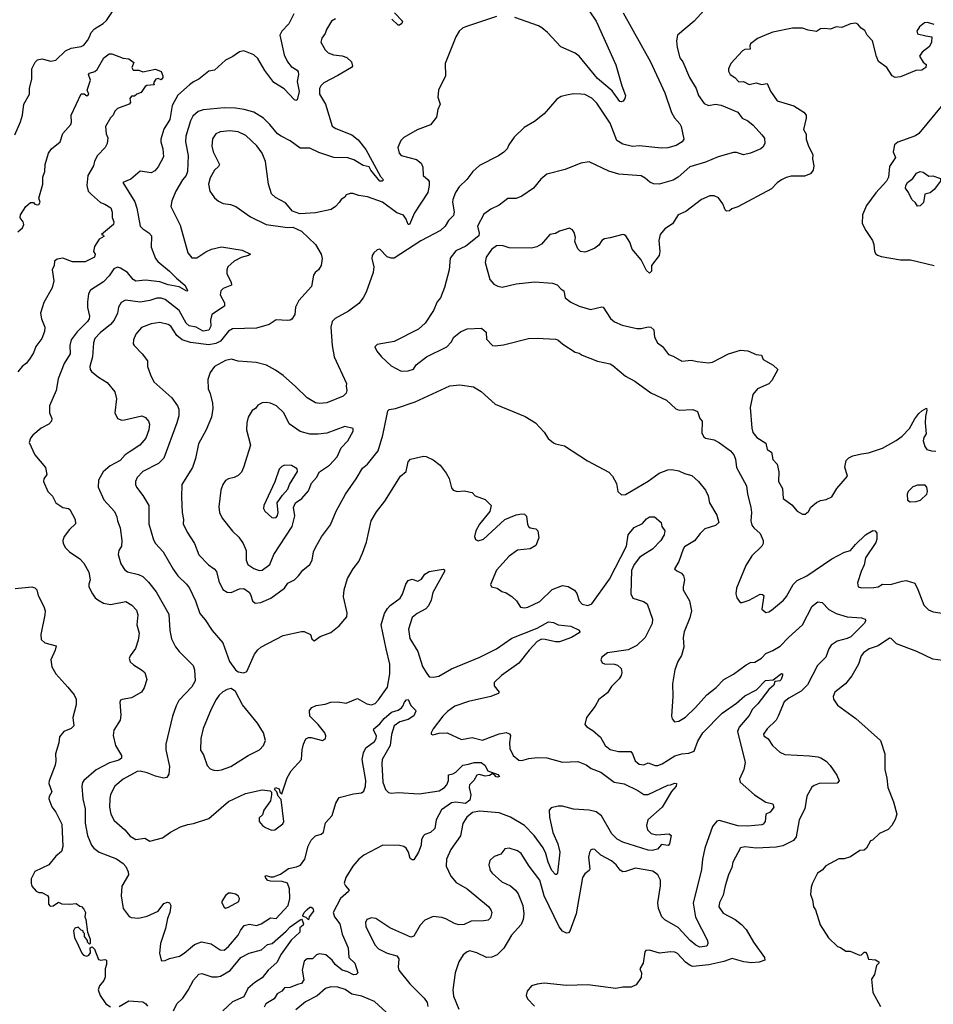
# Model space of a CAD drawing. Extents: x 1771496 to 1971148, y 471553 to 643630.
# Tile 30 of 256: x 1837268 to 1843778, y 507152 to 514166. Entities that reach past the tile are written whole.
import ezdxf

# ---------------------------------------------------------------- set-up
doc = ezdxf.new("R2010")
doc.units = 0

msp = doc.modelspace()

# ---------------------------------------------------------------- linework, layer by layer
at = {"layer": '0CON10XD'}
for points in [[(1841280, 514295), (1841374.3, 514155), (1841515.5, 513845.5), (1841557.5, 513695), (1841583.8, 513625), (1841580, 513605), (1841567.5, 513585), (1841555, 513580), (1841545, 513583.3), (1841488.3, 513658.3), (1841385, 513746.4), (1841255, 513906.7), (1841225, 513926.4), (1841123.4, 513973.4), (1841027.5, 514075), (1840988.9, 514108.9), (1840965, 514121.4), (1840795, 514181.9)], [(1837232.5, 513345), (1837272.6, 513437.4), (1837286.9, 513485), (1837295.9, 513564.1), (1837336.7, 513635), (1837336.9, 513675), (1837353.9, 513745), (1837354.7, 513815), (1837377.8, 513862.2), (1837395, 513878.9), (1837425, 513886.9), (1837490.3, 513870.3), (1837525, 513878.6), (1837593.8, 513945), (1837635, 513963.3), (1837705, 513975.8), (1837724.4, 513985.6), (1837751.7, 514018.3), (1837764.4, 514045), (1837777.8, 514075), (1837799.6, 514100.4), (1837862.1, 514137.9), (1837885, 514160), (1837942.5, 514245)], [(1842146.1, 514233.9), (1842073.9, 514156.1), (1841954.1, 514055.9), (1841948, 514015), (1841952.3, 513967.7), (1841972, 513895), (1841993.3, 513866.7), (1842040.6, 513755), (1842088.6, 513675), (1842104, 513625), (1842145, 513569.2), (1842175, 513554.3), (1842225, 513563.3), (1842265, 513558.1), (1842385, 513506), (1842416.2, 513465), (1842456.7, 513445), (1842494.3, 513414.3), (1842556.8, 513346.8), (1842575, 513322.5), (1842578, 513285), (1842563, 513257), (1842548.8, 513245), (1842475.8, 513214.2), (1842425.9, 513204.1), (1842375, 513218.8), (1842355, 513218.8), (1842245, 513188.2), (1842155, 513150.5), (1842041.9, 513118.1), (1841960.8, 513045), (1841925, 513023.3), (1841825, 512994.4), (1841785, 512995.7), (1841757.9, 513007.9), (1841725, 513038), (1841695, 513054), (1841535.8, 513065.8), (1841465, 513086), (1841325, 513154), (1841265.9, 513144.1), (1841155, 513098.8), (1841025, 513066.2), (1840980.3, 513029.7), (1840928.8, 512965), (1840845, 512908), (1840805, 512892.5), (1840745, 512892), (1840684.4, 512845.6), (1840625, 512815.6), (1840575, 512781.4), (1840530, 512695), (1840541.8, 512645), (1840539.1, 512625), (1840447.4, 512552.6), (1840375, 512518.6), (1840335, 512466.7), (1840328, 512385), (1840295, 512257.5), (1840266, 512185), (1840243.3, 512155), (1840215.7, 512094.3), (1840156.7, 512005), (1840108.3, 511961.7), (1839935, 511874), (1839815, 511852.5), (1839797.5, 511835), (1839813.3, 511805), (1839846.2, 511765), (1839915, 511700.8), (1839985, 511662.5), (1840035, 511663.3), (1840073.4, 511676.6), (1840093.7, 511706.3), (1840166.2, 511765), (1840311.2, 511835), (1840341.7, 511868.3), (1840362, 511905), (1840408.7, 511941.3), (1840455, 511962.5), (1840557.3, 511967.3), (1840590.7, 511940.7), (1840595, 511890), (1840635.9, 511845.9), (1840655, 511842.5), (1840715, 511850.8), (1840894.3, 511895.7), (1840955, 511898.1), (1841085, 511890), (1841102.5, 511885), (1841137.5, 511855), (1841225, 511797.5), (1841255, 511790), (1841275, 511776.7), (1841385, 511733.8), (1841475, 511713.8), (1841495, 511703.3), (1841585, 511626.7), (1841650.7, 511590.7), (1841765, 511507.5), (1841876.6, 511456.6), (1841943, 511393), (1841966.1, 511383.9), (1842065, 511388), (1842097.5, 511375), (1842113.3, 511325), (1842130, 511305), (1842129.3, 511220.7), (1842142, 511195), (1842153.8, 511185), (1842215, 511172.2), (1842255, 511152.2), (1842332.5, 511095), (1842355.8, 511065), (1842368, 511035), (1842374.2, 510975), (1842445.7, 510845.7), (1842452.9, 510785), (1842477.9, 510692.1), (1842482.2, 510655), (1842478.1, 510595), (1842485.6, 510565.6), (1842498, 510545), (1842543.8, 510505), (1842566.2, 510455), (1842566, 510435), (1842556.2, 510415), (1842484.5, 510345.5), (1842442, 510278), (1842374.3, 510115), (1842371.4, 510075), (1842377.3, 510047.3), (1842402.5, 510015), (1842415, 510013.3), (1842465, 510030), (1842545, 510072.5), (1842561.7, 510071.7), (1842570, 510065), (1842557, 509967), (1842585, 509943.3), (1842605, 509946.7), (1842625, 509960), (1842709.7, 510030.3), (1842732.1, 510057.9), (1842778.3, 510141.7), (1842808.6, 510171.4), (1842876, 510204), (1843054, 510325), (1843145, 510372.5), (1843188.8, 510385), (1843222.4, 510427.6), (1843294.2, 510495), (1843346.1, 510526.1), (1843363.6, 510523.6), (1843375, 510507.5), (1843375.6, 510464.4), (1843367.6, 510442.4), (1843295, 510333.3), (1843285, 510282.5), (1843262.9, 510235), (1843238, 510155), (1843243.3, 510125), (1843265, 510119.2), (1843355, 510120), (1843385, 510125.7), (1843415, 510144.2), (1843473, 510143), (1843555, 510167.1), (1843585, 510170), (1843645, 510151.2), (1843667.8, 510107.8), (1843710, 509995), (1843742.4, 509962.4), (1843777, 509947), (1843855, 509935.6)], [(1839222.1, 514207.9), (1839184.5, 514135.5), (1839135.8, 514085), (1839121.9, 514055), (1839151.5, 513915), (1839175, 513866.2), (1839202.8, 513832.8), (1839245.6, 513805.6), (1839252, 513795), (1839254.2, 513775), (1839244.5, 513724.5), (1839260, 513655), (1839245, 513594), (1839235, 513590), (1839225, 513594), (1839153.1, 513673.1), (1839078.7, 513718.7), (1839014.5, 513805), (1838965, 513890.5), (1838935, 513914.5), (1838865, 513944), (1838833, 513937), (1838787, 513903), (1838735, 513877.5), (1838655, 513807.1), (1838615, 513800), (1838545, 513742.9), (1838505, 513724.4), (1838477.1, 513702.9), (1838395, 513628.1), (1838353.3, 513555), (1838336.7, 513455), (1838294.4, 513385), (1838273.1, 513315), (1838273.1, 513295), (1838287.8, 513245), (1838292, 513188), (1838255, 513118.8), (1838231.3, 513088.7), (1838205, 513075.6), (1838125, 513088), (1838060.5, 513029.5), (1838002.5, 513005), (1838088.9, 512868.9), (1838103.1, 512823.1), (1838127.1, 512695), (1838145, 512675.7), (1838187.8, 512647.8), (1838205.8, 512625), (1838204.5, 512545), (1838236.4, 512465), (1838253.1, 512443.1), (1838335.3, 512375.3), (1838384.7, 512324.7), (1838445.5, 512275), (1838460, 512245), (1838462.5, 512235), (1838457.7, 512232.3), (1838402.9, 512262.9), (1838325, 512275.9), (1838265, 512298.2), (1838165, 512311.2), (1838095, 512304.3), (1838075, 512314.4), (1838035.7, 512365.7), (1837985, 512396.4), (1837965, 512401.8), (1837938.6, 512391.4), (1837905, 512340.8), (1837865, 512298.1), (1837771.3, 512238.7), (1837757.3, 512212.7), (1837750, 512155), (1837751.9, 512115), (1837765.6, 512055), (1837762.9, 512035), (1837750.8, 512015), (1837677.6, 511942.4), (1837634.3, 511885), (1837625.6, 511845), (1837627.1, 511785), (1837583.3, 511716.7), (1837541.7, 511608.3), (1837528.1, 511525), (1837478.8, 511415), (1837480, 511365), (1837497.5, 511325), (1837493.3, 511305), (1837475, 511284), (1837420, 511255), (1837361.2, 511205), (1837343.8, 511185), (1837334, 511155), (1837376.2, 511065), (1837452.5, 510975), (1837460, 510925), (1837440, 510895), (1837436.7, 510875), (1837467.5, 510805), (1837502.3, 510772.3), (1837524.3, 510724.3), (1837575, 510690), (1837615, 510683.3), (1837625.9, 510675.9), (1837664, 510605), (1837666, 510575), (1837622, 510535), (1837584.3, 510485), (1837575.9, 510455.9), (1837577.5, 510435), (1837594.5, 510404.5), (1837622.5, 510375), (1837695.4, 510325.4), (1837724.6, 510294.6), (1837760.2, 510230.2), (1837768.9, 510175), (1837759.4, 510145), (1837761.4, 510125), (1837785.5, 510075.5), (1837806.4, 510046.4), (1837823.8, 510033.8), (1837865, 510008.6), (1837915, 509998.9), (1838025, 510020), (1838065.6, 509995.6), (1838099.7, 509959.7), (1838108.8, 509925), (1838101.2, 509855), (1838118, 509795), (1838112.5, 509745), (1838093, 509687), (1838053.8, 509635), (1838048.8, 509615), (1838055, 509592.5), (1838078.8, 509568.8), (1838136.2, 509535), (1838158.8, 509515), (1838174, 509465), (1838155.5, 509405), (1838135, 509375.6), (1838065, 509335.8), (1837996.7, 509323.3), (1837985, 509317.5), (1837980, 509305), (1837987.6, 509212.4), (1837984.3, 509175.7), (1837938.8, 509105), (1837934.4, 509065.6), (1837949.5, 508995), (1837992.9, 508925), (1837992.1, 508905), (1837975, 508890.3), (1837908.2, 508871.8), (1837812.5, 508822.5), (1837724.4, 508745), (1837715, 508731.2), (1837710.8, 508705), (1837717.8, 508615), (1837733.8, 508545), (1837735, 508442.5), (1837751.5, 508355), (1837778.9, 508285), (1837795, 508263.3), (1837835, 508235.6), (1837957.3, 508187.3), (1838004.7, 508154.7), (1838022.8, 508132.8), (1838041.4, 508095), (1838043.1, 508075), (1837996.3, 507993.7), (1837989.6, 507925), (1838005.6, 507835), (1838047.8, 507777.8), (1838060.9, 507770.9), (1838115, 507766.2), (1838175, 507780.6), (1838255, 507815.8), (1838295, 507869.2), (1838320.3, 507880.3), (1838335, 507874), (1838344.2, 507855), (1838337.1, 507805), (1838321.7, 507761.7), (1838307.5, 507692.5), (1838270, 507585), (1838264, 507515), (1838276.2, 507466.2), (1838282.3, 507462.3), (1838305, 507462.5), (1838335, 507477.1), (1838405.4, 507494.6), (1838438.8, 507515), (1838513, 507577), (1838563.1, 507596.9), (1838631.2, 507581.2), (1838695, 507538.6), (1838725, 507537.1), (1838755, 507562.5), (1838824.7, 507645), (1838841.6, 507678.4), (1838868.1, 507711.9), (1838905, 507721.6), (1838955, 507713.1), (1838988.6, 507725), (1839055, 507768.1), (1839095, 507762.9), (1839180.6, 507855), (1839192.2, 507905), (1839189.4, 507975), (1839175, 508013.8), (1839136.7, 508026.7), (1839055, 508028.8), (1839035, 508034), (1839021.2, 508051.2), (1839017.5, 508065), (1839025, 508070), (1839055, 508058.8), (1839075, 508060), (1839125, 508078.5), (1839181.9, 508118.1), (1839239.9, 508130.1), (1839267.5, 508142.5), (1839299, 508185), (1839322.6, 508277.4), (1839345, 508321.8), (1839375, 508352.3), (1839416.7, 508363.3), (1839432.4, 508377.6), (1839447.3, 508445), (1839495, 508497.3), (1839521.3, 508585), (1839543.1, 508625), (1839645, 508651.8), (1839702.3, 508657.7), (1839720.1, 508669.9), (1839731.9, 508705), (1839732.9, 508745), (1839708.5, 508895), (1839716.5, 508943.5), (1839735, 508979.6), (1839795, 509024.4), (1839807.8, 509045), (1839809.4, 509065), (1839788.6, 509105), (1839790, 509115), (1839835, 509148.8), (1839865, 509187.3), (1839917.6, 509232.4), (1839965, 509246.2), (1839987.3, 509262.7), (1839998.5, 509275), (1840009.4, 509305), (1840025, 509321.2), (1840035, 509323.3), (1840055, 509281.2), (1840087.7, 509247.7), (1840089.2, 509239.2), (1840075, 509206.5), (1840035, 509180.6), (1839976.2, 509165), (1839935.6, 509135), (1839916.1, 509073.9), (1839906.5, 508995), (1839851.3, 508895), (1839847.3, 508865), (1839854.7, 508734.7), (1839875, 508682), (1839895, 508659.4), (1839915, 508655.5), (1839965, 508660.4), (1840115, 508650), (1840256.9, 508673.1), (1840295.5, 508695), (1840311.8, 508715), (1840322.5, 508745), (1840323.6, 508786.4), (1840355, 508793.3), (1840375, 508806.2), (1840424.7, 508855.3), (1840465, 508862.7), (1840505, 508873.3), (1840555, 508873.8), (1840581.9, 508855), (1840603.3, 508815), (1840675, 508788), (1840686, 508774), (1840675, 508768.8), (1840662, 508772), (1840648.3, 508788.3), (1840635, 508792.5), (1840615, 508782), (1840585, 508777.5), (1840545, 508789.2), (1840524, 508785), (1840503.1, 508746.9), (1840472.9, 508715), (1840470.4, 508695), (1840481.1, 508645), (1840475.1, 508604.9), (1840445, 508583), (1840375, 508591.2), (1840345, 508587.6), (1840273.5, 508536.5), (1840236.4, 508465), (1840226.7, 508405), (1840195, 508374.6), (1840155, 508360.9), (1840145, 508351.4), (1840131.8, 508325), (1840129.1, 508285), (1840109.7, 508235), (1840075, 508180), (1840065, 508180), (1840050.9, 508190.9), (1840038.6, 508235), (1840021.2, 508265), (1840005, 508276.2), (1839975, 508283.3), (1839855, 508284.2), (1839720, 508215), (1839685, 508186.5), (1839642.1, 508135), (1839591.8, 508055), (1839580.6, 508015), (1839589.2, 507995), (1839614.2, 507965), (1839610, 507955), (1839553.1, 507905), (1839500.8, 507805), (1839510.6, 507775), (1839549.7, 507725), (1839565, 507651.4), (1839608.7, 507555), (1839613.5, 507485), (1839655.5, 507445), (1839678, 507375), (1839665, 507362.9), (1839645, 507362.5), (1839605, 507383.3), (1839565, 507394.7), (1839514.5, 507434.5), (1839495, 507466.2), (1839448.1, 507505), (1839405, 507512.1), (1839383.1, 507505), (1839355, 507475.6), (1839316.7, 507475), (1839295, 507458.9), (1839279.3, 507395), (1839292.2, 507325), (1839275, 507300.9), (1839247.7, 507292.3), (1839195, 507270.5), (1839155, 507269.6), (1839135.5, 507244.5), (1839102.7, 507227.3), (1839079.8, 507190.2), (1839020.6, 507155), (1839009, 507131)], [(1839516.8, 514173.2), (1839488.8, 514155), (1839453.3, 514095), (1839443.6, 514066.4), (1839420, 514035), (1839413.3, 514005), (1839445, 513951.2), (1839465, 513930), (1839502.5, 513915), (1839565, 513909.1), (1839597.6, 513897.6), (1839631.9, 513865), (1839639.2, 513835), (1839631.2, 513825), (1839535, 513767.9), (1839435.8, 513715), (1839414.3, 513695), (1839404.5, 513675.5), (1839404.4, 513635), (1839446.7, 513565), (1839495, 513408), (1839520.2, 513390.2), (1839635.3, 513345.3), (1839679.9, 513309.9), (1839735, 513240), (1839838.6, 513048.6), (1839860, 513025), (1839850, 513015), (1839835, 513016), (1839770, 513095), (1839758.2, 513118.2), (1839715, 513127.7), (1839648.4, 513168.4), (1839605, 513180.9), (1839505, 513183.3), (1839399.9, 513219.9), (1839335, 513249.5), (1839265, 513250), (1839195, 513302.9), (1839130, 513335), (1839105, 513353.1), (1839050.2, 513420.2), (1839003.8, 513463.8), (1838937, 513507), (1838866.9, 513526.9), (1838806.1, 513536.1), (1838725, 513537.5), (1838575, 513522.9), (1838538.7, 513511.3), (1838502.3, 513477.7), (1838485.3, 513444.7), (1838450.4, 513335), (1838450, 513295), (1838467.4, 513197.4), (1838464.4, 513084.4), (1838453.8, 513055), (1838427.7, 513025), (1838380, 512945), (1838351.4, 512875), (1838345.7, 512835.7), (1838412, 512702), (1838465.6, 512505), (1838495, 512469.4), (1838530.9, 512469.1), (1838595, 512513.1), (1838635, 512532.2), (1838705, 512548.1), (1838852.5, 512525), (1838912.5, 512495), (1838897.5, 512485), (1838845, 512471.1), (1838795.4, 512444.6), (1838751.5, 512405), (1838743.5, 512385), (1838743.1, 512355), (1838774.5, 512295), (1838775.7, 512275), (1838718.2, 512251.8), (1838701.5, 512235), (1838696.5, 512205), (1838728, 512148), (1838727.8, 512125), (1838637.7, 512065), (1838626.9, 512025), (1838628.5, 511981.5), (1838614.8, 511955.3), (1838575, 511947.3), (1838525.6, 511975.6), (1838474.4, 511984.4), (1838455, 512004.5), (1838403.7, 512093.7), (1838303.6, 512173.7), (1838275, 512182.5), (1838245, 512182), (1838195.2, 512164.8), (1838125, 512153.1), (1838022, 512168), (1837989.8, 512150.2), (1837972.8, 512117.2), (1837964.4, 512075), (1837940, 512025), (1837914.5, 511995), (1837840, 511935), (1837802.9, 511895), (1837794.6, 511865), (1837786.2, 511765), (1837768.1, 511695), (1837770, 511675), (1837780.3, 511660.3), (1837830.3, 511620.3), (1837892, 511582), (1837944.6, 511514.6), (1837958.1, 511465), (1837946, 511365), (1837964.2, 511324.2), (1837995, 511314), (1838015, 511314.2), (1838137, 511343), (1838165, 511332.9), (1838185.7, 511305), (1838191.4, 511285), (1838187.5, 511245), (1838166.5, 511185), (1838122.9, 511135), (1838055, 511089.1), (1838018.9, 511065), (1837983.2, 511026.8), (1837913.2, 510986.8), (1837862.2, 510945), (1837828.5, 510885), (1837826.5, 510835), (1837868.1, 510745), (1837942.2, 510662.2), (1837960.5, 510625), (1837964.6, 510595), (1837982.5, 510545), (1837994.4, 510455), (1837993.3, 510415), (1837975, 510383.3), (1837968.6, 510355), (1837988.3, 510288.3), (1838015, 510250), (1838035, 510232.5), (1838113.6, 510213.6), (1838145, 510198.1), (1838185, 510160), (1838240.4, 510090.4), (1838330.2, 509930.2), (1838336.5, 509815), (1838349.2, 509755), (1838377.9, 509697.9), (1838405, 509664), (1838504.3, 509565), (1838513.3, 509535), (1838516.9, 509455), (1838495, 509414.2), (1838402, 509315), (1838382.1, 509277.9), (1838355.7, 509205), (1838309.5, 509005), (1838309.2, 508965), (1838335.5, 508845.5), (1838329.7, 508790.3), (1838315, 508766.7), (1838292.7, 508762.7), (1838235, 508775.7), (1838175, 508801.1), (1838125, 508811.9), (1838105, 508809.4), (1838005, 508756.5), (1837945.7, 508705), (1837915, 508646.7), (1837908.9, 508615), (1837908.2, 508555), (1837917.2, 508507.2), (1837940.6, 508460.6), (1838015.6, 508395), (1838055, 508350), (1838095, 508326.5), (1838160, 508335), (1838195, 508313.8), (1838285, 508336.9), (1838341.7, 508378.3), (1838412.5, 508415), (1838465, 508433.3), (1838505, 508438.8), (1838615, 508476.2), (1838755, 508595.7), (1838877.7, 508652.3), (1838995, 508678.8), (1839051.7, 508671.7), (1839061.7, 508661.7), (1839062.5, 508645), (1839055, 508600), (1839006.7, 508535), (1838998.8, 508501.2), (1838975, 508480), (1838973.3, 508455), (1838996.7, 508425), (1839020.3, 508410.3), (1839063, 508393), (1839085, 508394.2), (1839143.2, 508436.8), (1839150.8, 508455), (1839131.7, 508611.7), (1839110, 508635), (1839100, 508665), (1839083, 508683), (1839090, 508695), (1839116.4, 508686.4), (1839121.7, 508661.7), (1839135, 508650), (1839174.4, 508765), (1839202, 508815), (1839276.2, 508895), (1839281.2, 508965), (1839290, 509005), (1839307, 509043), (1839325, 509052.5), (1839345, 509052.5), (1839425, 509031.2), (1839446.7, 509045), (1839450, 509065), (1839441.2, 509085), (1839394, 509145), (1839336, 509205), (1839333.3, 509245), (1839350, 509265), (1839379.4, 509280.6), (1839445, 509290.8), (1839485, 509304.5), (1839535, 509305.4), (1839595, 509297.3), (1839675, 509330.8), (1839742, 509292), (1839775, 509285.6), (1839800.8, 509295), (1839825, 509320), (1839888.5, 509411.5), (1839905.9, 509505), (1839903.9, 509575), (1839878.8, 509685), (1839842.2, 509855), (1839866.9, 509935), (1839888.2, 509971.8), (1839906.9, 509993.1), (1839979.4, 510045), (1839996.1, 510073.9), (1840019.4, 510145), (1840035, 510170), (1840065, 510181.2), (1840105, 510166), (1840130.3, 510179.7), (1840155, 510215.8), (1840184.7, 510235.3), (1840285, 510251.2), (1840295, 510247.5), (1840293.8, 510235), (1840210.6, 510085), (1840198.9, 510031.1), (1840179.7, 509990.3), (1840161.3, 509968.7), (1840098.8, 509935), (1840065, 509906.2), (1840038.5, 509825), (1840046.6, 509756.6), (1840105, 509666), (1840138.6, 509558.6), (1840162.9, 509515), (1840185, 509484.4), (1840215, 509481.5), (1840255, 509490), (1840345, 509540.4), (1840545.8, 509624.2), (1840666.2, 509685), (1840775, 509760), (1840955, 509831.2), (1841035, 509875.5), (1841072.3, 509872.3), (1841104.3, 509854.3), (1841195, 509844.3), (1841255, 509818), (1841260, 509805), (1841255, 509797.5), (1841200, 509765), (1841115, 509734.5), (1841085, 509733.5), (1841011.5, 509751.5), (1840985, 509751.8), (1840954.1, 509735.9), (1840897.1, 509675)], [(1840665, 514188.9), (1840444.5, 514115.5), (1840423.4, 514106.6), (1840400, 514085), (1840376, 514045), (1840300, 513855), (1840302.5, 513765), (1840251.2, 513665), (1840246.7, 513615), (1840263.3, 513565), (1840246.7, 513525), (1840238.3, 513471.7), (1840194.1, 513415.9), (1840098.8, 513381.2), (1840003.9, 513326.1), (1839982.5, 513305), (1839961.2, 513255), (1839972, 513215), (1839985, 513198.8), (1840095, 513170), (1840127.5, 513145), (1840141.4, 513115), (1840143.1, 513055), (1840178.6, 513025), (1840184.4, 513014.4), (1840184.5, 512985.5), (1840176.9, 512935), (1840079.7, 512790.3), (1840045, 512707.5), (1840035, 512707.5), (1840021.4, 512745), (1840002.8, 512772.8), (1839955, 512790), (1839854, 512865), (1839745, 512904.4), (1839685, 512914), (1839641.7, 512928.3), (1839621.7, 512928.3), (1839595, 512917.5), (1839585, 512902.5), (1839557.5, 512885), (1839545, 512862.5), (1839517.5, 512835), (1839485.9, 512814.1), (1839375, 512790), (1839263.9, 512783.9), (1839212.7, 512802.7), (1839162.3, 512862.3), (1839089.5, 512899.5), (1839061.2, 512925), (1839040, 512995), (1839019.1, 513155), (1838996.4, 513215), (1838956.8, 513266.8), (1838879.8, 513339.8), (1838825, 513366.4), (1838764.5, 513374.5), (1838695, 513366.5), (1838665, 513352.5), (1838642, 513318), (1838637.5, 513265), (1838645.6, 513225), (1838691.4, 513135), (1838685, 513120.8), (1838655, 513094.2), (1838625, 513038.8), (1838613.3, 512995), (1838621.4, 512945), (1838655, 512896), (1838683.6, 512873.6), (1838717.6, 512857.6), (1838769.1, 512849.1), (1838806.7, 512835), (1838911.3, 512761.3), (1839025, 512706), (1839175, 512686.2), (1839215, 512688.8), (1839275, 512660), (1839375, 512563.8), (1839416, 512495), (1839422, 512465), (1839416.2, 512415), (1839396.7, 512385), (1839374.2, 512365.8), (1839360, 512345), (1839346.2, 512265), (1839256, 512165), (1839232.5, 512117.5), (1839228, 512065), (1839207.1, 512032.9), (1839195, 512026.2), (1839175, 512022.5), (1839095, 512028.8), (1839045, 511994.2), (1838955, 511968.6), (1838785, 511964.4), (1838755, 511947.1), (1838697.5, 511875), (1838665, 511859.7), (1838615, 511849.5), (1838484.6, 511865.4), (1838425.3, 511885.3), (1838386.4, 511915), (1838345, 511983.1), (1838325.2, 511995.2), (1838265, 512009.1), (1838205, 512000), (1838135, 511973.8), (1838096.2, 511925), (1838078.8, 511885), (1838077, 511857), (1838083.3, 511845), (1838140, 511785), (1838178.8, 511735), (1838178.8, 511695), (1838198.8, 511635), (1838224, 511585), (1838350.9, 511470.9), (1838393.1, 511415), (1838400.7, 511390.7), (1838400.5, 511345), (1838387.5, 511295), (1838295, 511042), (1838256.6, 511003.4), (1838145, 510947.5), (1838104, 510905), (1838092.5, 510875), (1838092.5, 510855), (1838100.8, 510835), (1838146.2, 510776.2), (1838186.9, 510705), (1838186.9, 510575), (1838221.3, 510461.3), (1838234.2, 510435), (1838291.1, 510375), (1838361.5, 510251.5), (1838393.5, 510203.5), (1838455.4, 510145.4), (1838477.1, 510115), (1838521.5, 510025), (1838550.6, 509935), (1838589.8, 509889.8), (1838638.8, 509815), (1838715, 509726.7), (1838762.6, 509592.6), (1838806.2, 509535), (1838825, 509521.2), (1838865, 509513.3), (1838885, 509522.5), (1838940, 509645), (1838965, 509678), (1838986.7, 509695), (1839145, 509779.2), (1839275, 509806.7), (1839295, 509806.7), (1839340, 509785), (1839350, 509755), (1839365, 509740), (1839408.3, 509771.7), (1839485, 509800), (1839545, 509847.5), (1839598.3, 509911.7), (1839600.5, 509940.5)], [(1841567.1, 514215), (1841761.9, 513865), (1841865.5, 513645), (1841912, 513505), (1841932.5, 513467.5), (1841972, 513425), (1841982, 513405), (1842001.2, 513315), (1841988.8, 513295), (1841945, 513270.6), (1841885, 513252.9), (1841838.3, 513251.7), (1841685, 513266.4), (1841633.4, 513263.4), (1841565, 513278.2), (1841523.5, 513305), (1841475, 513428.1), (1841380.5, 513570.5), (1841345, 513606.9), (1841295, 513631.9), (1841265.6, 513635.6), (1841215, 513637.1), (1841165, 513629.2), (1841125, 513618), (1841095, 513598.8), (1841005, 513496), (1840935, 513440), (1840862.6, 513397.4), (1840792.1, 513327.9), (1840753.8, 513275), (1840741.2, 513245), (1840717.8, 513222.2), (1840680, 513195), (1840543.2, 513126.8), (1840496.2, 513085), (1840452.7, 513027.3), (1840398, 512975), (1840373.1, 512935), (1840353.6, 512885), (1840351.8, 512865), (1840363.6, 512796.4), (1840358.8, 512771.2), (1840324.2, 512735), (1840300, 512695), (1840266, 512664), (1840125, 512589.6), (1839935, 512466.2), (1839915, 512466.2), (1839885, 512476.7), (1839835, 512530), (1839815, 512526.7), (1839790, 512505), (1839778.8, 512485), (1839778, 512465), (1839790, 512405), (1839785.9, 512365.9), (1839736.9, 512225), (1839716.2, 512183.8), (1839684.3, 512145), (1839610.9, 512089.1), (1839515, 512037.5), (1839494.4, 512015), (1839484.3, 511974.3), (1839493.1, 511845), (1839507.5, 511765), (1839596.7, 511575), (1839593.3, 511555), (1839598.8, 511525), (1839593.8, 511505), (1839572.5, 511485), (1839455, 511435.6), (1839405, 511431.5), (1839375, 511436.7), (1839315, 511471.1), (1839233.2, 511553.2), (1839145, 511630), (1839090.2, 511670.2), (1839025.4, 511705.4), (1838953.4, 511723.4), (1838825, 511732.9), (1838777, 511747), (1838735, 511737.5), (1838656.2, 511695), (1838625, 511653.3), (1838608.3, 511601.7), (1838610.8, 511535), (1838625, 511502.5), (1838640.6, 511435), (1838643.1, 511395), (1838635.5, 511334.5), (1838595.7, 511245), (1838540.6, 511145), (1838520.8, 511040.8), (1838498.1, 510975), (1838422.9, 510855), (1838420, 510765), (1838424.4, 510655), (1838434.2, 510605.8), (1838431.9, 510575), (1838460.8, 510515), (1838512.5, 510435), (1838545, 510353.8), (1838612.1, 510282.1), (1838653.5, 510253.5), (1838669.5, 510235), (1838686.5, 510165), (1838715.5, 510105.5), (1838745, 510087.1), (1838774.4, 510084.4), (1838835, 510110.5), (1838865, 510114.4), (1838905.4, 510085.4), (1838915.7, 510065), (1838925.8, 510025.8), (1838945, 510008.8), (1838985, 510014.2), (1839056.7, 510045), (1839155, 510116), (1839178.7, 510151.3), (1839225, 510176), (1839255, 510203.8), (1839286.2, 510245), (1839334.2, 510285), (1839350.6, 510315), (1839362.2, 510375), (1839374.4, 510405), (1839418.3, 510481.7), (1839483.2, 510566.8), (1839522.9, 510665), (1839589.2, 510785), (1839665, 510894), (1839709.7, 510970.3), (1839745, 511000), (1839821.4, 511095), (1839855.5, 511205), (1839884.5, 511345), (1839891.2, 511378.8), (1839901.1, 511388.9), (1839944.5, 511395.5), (1840085, 511443.5), (1840331.7, 511558.3), (1840405, 511565.8), (1840500.5, 511550.5), (1840555, 511517.5), (1840655, 511428), (1840869.5, 511339.5), (1840942.5, 511295), (1841005, 511227.5), (1841032.3, 511182.3), (1841071.7, 511151.7), (1841085, 511143.8), (1841150.7, 511130.7), (1841313.9, 511023.9), (1841465, 510942.5), (1841492.5, 510915), (1841520.7, 510860.7), (1841530, 510805), (1841555, 510780), (1841585, 510782.5), (1841745, 510877.3), (1841825, 510934.4), (1841885, 510958.1), (1841915, 510961.4), (1841965, 510951.9), (1842005, 510932.2), (1842057.9, 510917.9), (1842105, 510875.8), (1842154.2, 510815), (1842174.3, 510775), (1842181.9, 510725), (1842235.7, 510635), (1842248.6, 510585), (1842225, 510562.2), (1842150.5, 510539.5), (1842115.6, 510505), (1842077.1, 510452.9), (1842005, 510410), (1841994.5, 510395), (1841964.5, 510305.5), (1841932.5, 510255), (1841949.3, 510239.3), (1841984.1, 510224.1), (1841998.8, 510205), (1842004, 510175), (1841994.2, 510125), (1841996.2, 510105), (1842041.2, 510025), (1842054, 509955), (1842042.5, 509905), (1842002, 509805), (1841996.2, 509765), (1842001.2, 509695), (1841983, 509637), (1841956.6, 509593.4), (1841935.8, 509535), (1841918.6, 509435), (1841920.8, 509345), (1841912, 509205), (1841916.7, 509185), (1841934, 509164), (1841965, 509168), (1842012.4, 509197.6), (1842082.5, 509265), (1842163.1, 509356.9), (1842231.1, 509408.9), (1842284.6, 509465.4), (1842355, 509504.4), (1842445, 509571.1), (1842475, 509585.5), (1842505, 509588.1), (1842553.5, 509616.5), (1842585, 509650), (1842635, 509670.9), (1842686.4, 509703.6), (1842745.3, 509764.7), (1842844.7, 509855.3), (1842915, 509988), (1842955, 510018), (1842985, 510014), (1843034.2, 509965), (1843085.3, 509935.3), (1843165, 509911.8), (1843265, 509904.3), (1843293.3, 509895), (1843296.2, 509885), (1843284, 509865), (1843190.7, 509769.3), (1843165, 509756.6), (1843091.7, 509738.3), (1843049.2, 509710.8), (1843032.1, 509685), (1843012.2, 509625), (1842952.7, 509565), (1842881.7, 509428.3), (1842835, 509382.5), (1842747.7, 509332.3), (1842715, 509305.6), (1842672.1, 509205), (1842657.5, 509175), (1842594.4, 509115), (1842568, 509075), (1842570, 509065), (1842602, 509042), (1842632.5, 508995), (1842685, 508947.5), (1842720.9, 508930.9), (1842895, 508921.9), (1842955, 508915.6), (1842977.4, 508907.4), (1843015, 508884.2), (1843042.8, 508852.8), (1843090, 508785), (1843107, 508743), (1843092, 508728), (1842965, 508725.5), (1842928.6, 508711.4), (1842912.4, 508697.6), (1842877.3, 508635), (1842862.9, 508545), (1842822.7, 508465), (1842800, 508345), (1842780.9, 508319.1), (1842705, 508280.9), (1842659.1, 508270.9), (1842515, 508264.5), (1842435, 508274.4), (1842403.4, 508266.6), (1842349.5, 508165), (1842342.9, 508125), (1842319.5, 508075), (1842294.7, 507995.3), (1842280.9, 507929.1), (1842253.8, 507876.2), (1842250.5, 507845), (1842279.8, 507799.8), (1842365, 507755.7), (1842410.9, 507720.9), (1842444.3, 507685), (1842495.7, 507595), (1842575.5, 507485.5), (1842576.2, 507465), (1842538, 507452), (1842482.6, 507447.4), (1842426.7, 507455), (1842345, 507478), (1842285, 507456.8), (1842178.4, 507431.6), (1842065, 507421.2), (1842045, 507427.5), (1842012.5, 507452.5), (1841955, 507514), (1841935, 507524), (1841905, 507524.2), (1841825.9, 507515.9), (1841755, 507536.7), (1841730, 507535), (1841722.5, 507525), (1841710, 507445), (1841687.5, 507405), (1841697.5, 507375), (1841697, 507343), (1841659.3, 507290.7), (1841625, 507273.3), (1841565, 507273.3), (1841515, 507264), (1841315, 507290), (1841165, 507286.2), (1841005, 507301.2), (1840953.9, 507296.1), (1840915, 507282.5), (1840882.5, 507245), (1840877.5, 507215), (1840885, 507190), (1840935, 507137.5)], [(1839938.8, 514215), (1839996, 514155), (1839990.3, 514139.7), (1839975, 514128), (1839965, 514128), (1839918.9, 514168.9)], [(1843785, 514132.5), (1843736.9, 514146.9), (1843715, 514143.5), (1843678.5, 514115), (1843660.5, 514085), (1843665, 514064.5), (1843725, 514050.9), (1843766.7, 514045), (1843766, 514005), (1843750.8, 513975), (1843697.5, 513935), (1843679.2, 513905), (1843705, 513862.5), (1843727.7, 513847.7), (1843723.8, 513825), (1843695, 513805.8), (1843653.9, 513803.9), (1843545, 513758.6), (1843505, 513754.2), (1843485.6, 513765.6), (1843446, 513825), (1843387.8, 513867.8), (1843372.8, 513902.8), (1843343.5, 514015), (1843305.5, 514055), (1843289.1, 514089.1), (1843264.7, 514104.7), (1843240.6, 514135), (1843225, 514142.1), (1843186.6, 514136.6), (1843125, 514110.4), (1843085, 514114.3), (1843045, 514097.9), (1843005, 514103.4), (1842975, 514100.3), (1842945, 514082.8), (1842885, 514091.6), (1842845, 514104.7), (1842775, 514104.6), (1842635, 514076.9), (1842591.2, 514061.2), (1842525, 514030.8), (1842475.7, 513994.3), (1842470.3, 513979.7), (1842472.5, 513955), (1842435, 513953.3), (1842418, 513945), (1842335, 513853.3), (1842318.8, 513815), (1842318.3, 513798.3), (1842330, 513775), (1842363.7, 513753.7), (1842392.1, 513722.1), (1842425.2, 513725.2), (1842465, 513703.5), (1842515, 513715.9), (1842553.8, 513703.8), (1842595, 513710.5), (1842617.7, 513657.7), (1842665, 513588.8), (1842785, 513552), (1842855, 513508), (1842870.8, 513485), (1842871.4, 513465), (1842853, 513383), (1842871.2, 513351.2), (1842872.9, 513315), (1842887.5, 513265), (1842918.6, 513205), (1842917.1, 513175), (1842925.8, 513125), (1842921.2, 513095), (1842901.7, 513068.3), (1842859.7, 513050.3), (1842765, 513051.4), (1842728.3, 513041.7), (1842696.7, 513025), (1842665, 513004), (1842625, 512962), (1842385, 512832), (1842341.7, 512818.3), (1842325, 512803.3), (1842305, 512802.5), (1842295, 512812.5), (1842278.8, 512855), (1842246.8, 512896.8), (1842215, 512910), (1842185, 512910.8), (1842126.2, 512885), (1842015, 512798.8), (1841960, 512775), (1841918.3, 512711.7), (1841864.5, 512675.5), (1841830.8, 512635), (1841822.7, 512592.7), (1841828, 512515), (1841824.1, 512485.9), (1841770, 512415), (1841770, 512375), (1841755, 512360), (1841735, 512380), (1841696, 512455), (1841632.2, 512532.2), (1841615, 512580), (1841585.8, 512625.8), (1841575, 512633.3), (1841565, 512636.2), (1841475, 512611.2), (1841434.1, 512605.9), (1841415, 512592.5), (1841395, 512560), (1841365, 512537.5), (1841315, 512516.7), (1841295, 512510), (1841263.9, 512513.9), (1841245, 512532.5), (1841223.8, 512585), (1841228.8, 512615), (1841219.5, 512649.5), (1841207.7, 512667.7), (1841185, 512680), (1841115, 512660), (1841085, 512643.3), (1841045, 512636.2), (1840985, 512566.7), (1840951.7, 512548.3), (1840915, 512537.5), (1840755, 512541.4), (1840705, 512558), (1840665, 512556), (1840630.3, 512529.7), (1840591.9, 512475), (1840584.4, 512435), (1840616.9, 512315), (1840645, 512282.5), (1840675, 512267.5), (1840705, 512261.4), (1840805.6, 512284.4), (1840937.7, 512297.7), (1841065, 512288), (1841097.3, 512277.3), (1841125.8, 512245.8), (1841144.3, 512234.3), (1841154, 512185), (1841194.4, 512154.4), (1841255, 512124.3), (1841335, 512101.4), (1841415, 512120), (1841425, 512117.5), (1841477.3, 512037.3), (1841505, 512014), (1841560.3, 511990.3), (1841665, 511966), (1841695, 511966.2), (1841745, 511978), (1841765.9, 511975.9), (1841785.9, 511955.9), (1841790, 511905), (1841813, 511863), (1841847, 511837), (1841891.5, 511781.5), (1841925, 511770), (1841985, 511733.1), (1842055, 511741.4), (1842095, 511730), (1842175, 511720.8), (1842205, 511725.8), (1842318.8, 511785), (1842405, 511811.1), (1842456.6, 511806.6), (1842515, 511781.4), (1842552.5, 511775), (1842566.1, 511746.1), (1842637.5, 511705), (1842670, 511675), (1842626.7, 511595), (1842605, 511571.2), (1842523.8, 511535), (1842492.5, 511495), (1842472.7, 511402.7), (1842484, 511255), (1842492, 511225), (1842519.1, 511189.1), (1842585, 511148), (1842594, 511105), (1842625, 511084), (1842635, 511033.8), (1842665, 510998.8), (1842676.7, 510945), (1842675.7, 510875), (1842703.3, 510825), (1842708.8, 510755), (1842769.7, 510709.7), (1842806.7, 510665), (1842845, 510643.8), (1842865, 510643.3), (1842888.8, 510661.2), (1842906, 510694), (1842944.2, 510725.8), (1842975, 510741.2), (1843015, 510746.7), (1843055, 510767.5), (1843090, 510825), (1843166.7, 510915), (1843148.3, 510978.3), (1843156.2, 511025), (1843176.7, 511045), (1843205, 511059.2), (1843266.9, 511073.1), (1843315, 511081.4), (1843416.6, 511113.4), (1843513, 511167), (1843555, 511198.8), (1843607.3, 511252.7), (1843645, 511322.5), (1843675, 511360), (1843695, 511380), (1843728.3, 511398.3), (1843732.5, 511385), (1843721.7, 511338.3), (1843720, 511295), (1843727.5, 511215), (1843710.5, 511189.5), (1843706.2, 511165), (1843716.7, 511125), (1843732.5, 511105), (1843765, 511093.8), (1843795, 511091.2)], [(1837255, 512655.6), (1837287.8, 512682.2), (1837295.9, 512705.9), (1837291.2, 512725), (1837272, 512755), (1837272.5, 512775), (1837311.2, 512835), (1837345, 512862.5), (1837365, 512862.5), (1837375, 512852.5), (1837395, 512847.5), (1837405, 512850), (1837412.5, 512865), (1837403.3, 512893.3), (1837431.9, 512995), (1837433.3, 513045), (1837447.8, 513085), (1837448.8, 513135), (1837472.2, 513215), (1837494.7, 513245.3), (1837556.7, 513295), (1837575.7, 513355), (1837631.2, 513418.8), (1837636.7, 513435), (1837634.2, 513485), (1837705, 513637.5), (1837727, 513637), (1837745, 513622.5), (1837760, 513635), (1837747.5, 513665), (1837772, 513735), (1837758.8, 513775), (1837765, 513785.6), (1837804.1, 513795.9), (1837819.4, 513810.6), (1837866.4, 513893.6), (1837905, 513922.5), (1837925, 513922.5), (1838005, 513891.2), (1838046.2, 513886.2), (1838081.7, 513861.7), (1838067.5, 513825), (1838075, 513807.5), (1838115.8, 513805.8), (1838145, 513793.3), (1838235, 513812.5), (1838276.4, 513796.4), (1838287.5, 513765), (1838287.5, 513755), (1838275, 513737.5), (1838255, 513747.5), (1838237, 513743), (1838220, 513715), (1838225, 513702.5), (1838173, 513697), (1838160.7, 513689.3), (1838133, 513647), (1838102.5, 513635), (1838085, 513620), (1838065, 513620), (1838052.5, 513605), (1838056.7, 513576.7), (1838046.7, 513565), (1837965.6, 513534.4), (1837945.7, 513514.3), (1837933.3, 513485), (1837913.8, 513466.2), (1837878, 513405), (1837883.2, 513353.2), (1837895.7, 513325), (1837891.9, 513285), (1837875.8, 513255), (1837821.9, 513198.1), (1837801.8, 513158.2), (1837792.9, 513125), (1837754, 513056), (1837746.7, 512985), (1837755.5, 512945.5), (1837779.5, 512919.5), (1837843.1, 512863.1), (1837875, 512852.5), (1837916.4, 512826.4), (1837927.5, 512795), (1837927.1, 512757.1), (1837938.1, 512725), (1837935, 512706.7), (1837850, 512635), (1837865, 512630), (1837868.3, 512621.7), (1837835, 512603.3), (1837799.7, 512550.3), (1837793.3, 512515), (1837806.1, 512496.1), (1837801.2, 512475), (1837735, 512440), (1837645, 512440), (1837575, 512467.1), (1837535, 512460), (1837514.6, 512445.4), (1837512.5, 512415), (1837500, 512385), (1837510, 512305), (1837499.4, 512255), (1837439.7, 512150.3), (1837416, 512075), (1837422.5, 512035), (1837445.7, 511975), (1837444.2, 511945.8), (1837425.7, 511895), (1837382.5, 511837.5), (1837366.8, 511793.2), (1837342, 511755), (1837315, 511718), (1837285, 511694.2), (1837255, 511657.5)], [(1843845, 513561.2), (1843673.8, 513355), (1843650.3, 513339.7), (1843525.8, 513294.2), (1843501.2, 513275), (1843491.2, 513225), (1843508.8, 513185), (1843465, 513120), (1843458.8, 513045), (1843443.8, 513015), (1843368.3, 512931.7), (1843302.5, 512842.5), (1843274, 512775), (1843271.2, 512715), (1843296.2, 512665), (1843343.9, 512593.9), (1843353.3, 512565), (1843357.5, 512515), (1843367, 512497), (1843379.3, 512489.3), (1843405, 512480), (1843545, 512455.8), (1843615, 512454.2), (1843785, 512413.8)], [(1843665, 512837.5), (1843651.3, 512861.3), (1843625, 512884.4), (1843601.8, 512935), (1843579.7, 512965), (1843582.6, 512985), (1843594.8, 513005.2), (1843632.7, 513035), (1843657.4, 513072.6), (1843685, 513084.8), (1843705, 513079.8), (1843745, 513050.8), (1843775, 513054.6), (1843830, 513035), (1843830, 513015), (1843783.9, 512956.1), (1843755, 512933.3), (1843717, 512923), (1843707, 512863), (1843685, 512840), (1843665, 512837.5)], [(1838975, 510242.2), (1838995, 510244.5), (1839048.9, 510285), (1839079.1, 510355), (1839208.9, 510555), (1839227.4, 510632.6), (1839218.7, 510691.3), (1839233.5, 510725), (1839277.1, 510755), (1839325, 510810), (1839346.5, 510865), (1839383.3, 510905), (1839404.4, 510945), (1839475, 510992.2), (1839529.2, 511050.8), (1839558.9, 511115), (1839605.6, 511165), (1839644.2, 511235), (1839643.8, 511253.8), (1839585, 511267.1), (1839455, 511220.6), (1839395, 511212.2), (1839335, 511214.4), (1839265, 511231.9), (1839187, 511287), (1839148.8, 511365), (1839096.7, 511415), (1839055, 511433.8), (1839025, 511440), (1838994.2, 511435.8), (1838965, 511420), (1838946.7, 511395), (1838925, 511381.2), (1838895.7, 511334.3), (1838885.8, 511295), (1838883.1, 511245), (1838911.4, 511135), (1838862.9, 510975), (1838847.6, 510942.4), (1838825, 510918.8), (1838795, 510904), (1838755, 510896), (1838735, 510883.8), (1838714.2, 510855), (1838701.4, 510815), (1838687.1, 510695), (1838692.5, 510655), (1838709.2, 510615), (1838785, 510522), (1838829.3, 510479.3), (1838860.8, 510435), (1838882.5, 510385), (1838880.8, 510315), (1838894, 510285), (1838935, 510255.6), (1838975, 510242.2)], [(1839600.5, 509940.5), (1839575.7, 510055), (1839579.2, 510105), (1839604.2, 510185), (1839644.2, 510255), (1839684.4, 510305.6), (1839711.4, 510365), (1839738.9, 510445), (1839773.1, 510595), (1839810.9, 510659.1), (1839870.6, 510735), (1839982, 510915), (1840022, 510948), (1840036.7, 511015), (1840052.5, 511035), (1840145, 511056.2), (1840165, 511053.3), (1840215, 511030), (1840262.7, 510992.7), (1840306, 510935), (1840327.3, 510897.3), (1840345, 510830), (1840357.5, 510815), (1840383.9, 510803.9), (1840435, 510810), (1840492.5, 510797.5), (1840512.5, 510775), (1840585, 510748.8), (1840626.7, 510705), (1840617, 510663), (1840545, 510572.5), (1840518.8, 510525), (1840508, 510485), (1840515, 510462), (1840535, 510454.3), (1840573.3, 510465), (1840725, 510604.3), (1840805, 510638.1), (1840845, 510645.7), (1840865, 510644), (1840879.7, 510629.7), (1840885, 510570), (1840895, 510553.3), (1840905, 510546.2), (1840945, 510540), (1840960, 510525), (1840965.8, 510474.2), (1840945, 510420), (1840904, 510396), (1840815, 510387.5), (1840755.8, 510345), (1840664, 510245), (1840623, 510143), (1840630, 510125), (1840670, 510115), (1840702.3, 510092.3), (1840733.6, 510083.6), (1840775, 510056.7), (1840807.5, 510025), (1840835, 509980), (1840865, 509976), (1840889.3, 509980.7), (1840975, 510022.2), (1841062.4, 510107.6), (1841135, 510134.5), (1841176.9, 510126.9), (1841221.7, 510101.7), (1841237, 510077), (1841255.4, 510025.4), (1841275, 510001.9), (1841315, 509993.5), (1841345, 510004.4), (1841470.9, 510179.1), (1841590.5, 510415), (1841604.4, 510495), (1841612, 510508), (1841645, 510547.5), (1841705, 510576.7), (1841735, 510610), (1841756.4, 510623.6), (1841790, 510625), (1841837.5, 510585), (1841843.3, 510555), (1841863.8, 510525), (1841860, 510495), (1841836, 510455), (1841775.8, 510395), (1841707.8, 510352.2), (1841685, 510334.3), (1841645.9, 510284.1), (1841627, 510243), (1841621.2, 510075), (1841636.2, 510045), (1841712.1, 510022.1), (1841738, 510005), (1841777.1, 509895), (1841774.4, 509865), (1841725.5, 509765), (1841665, 509707.3), (1841603.5, 509676.5), (1841455, 509655.6), (1841416.2, 509625), (1841408.8, 509605), (1841417.5, 509585), (1841435, 509578), (1841505, 509574.3), (1841526.5, 509566.5), (1841553.2, 509543.2), (1841559.4, 509515), (1841554.3, 509495), (1841538.6, 509471.4), (1841485, 509416.2), (1841455, 509370), (1841395, 509322.5), (1841367.5, 509275), (1841306.7, 509195), (1841294.1, 509144.1), (1841307.7, 509127.7), (1841352.5, 509102.5), (1841405.5, 509055.5), (1841440.6, 508995), (1841475, 508966.5), (1841535, 508951.8), (1841621.7, 508951.7), (1841635.2, 508935.2), (1841652.3, 508885), (1841682.1, 508862.1), (1841715, 508858.7), (1841745, 508871.5), (1841795, 508852.2), (1841815, 508853.3), (1841845, 508865.6), (1841935, 508921.8), (1841985, 508936.9), (1842035, 508940.4), (1842074.2, 508955), (1842100, 509025), (1842135.6, 509085), (1842273.2, 509226.8), (1842375, 509297.3), (1842435, 509350), (1842517, 509393), (1842581.2, 509458.8), (1842637.5, 509462.5), (1842695, 509507.5), (1842702.5, 509505), (1842703.3, 509495), (1842694, 509465), (1842685, 509456), (1842648.3, 509451.7), (1842642, 509425), (1842606.4, 509393.6), (1842527.6, 509292.4), (1842490.5, 509255), (1842465, 509210), (1842395.5, 509125), (1842383.6, 509095), (1842436.7, 508875), (1842427.5, 508825), (1842396.2, 508756.2), (1842401.2, 508735), (1842502.8, 508642.8), (1842585, 508592), (1842635, 508578.8), (1842640.8, 508555), (1842615, 508519.2), (1842584.3, 508505.7), (1842578.8, 508455), (1842566.2, 508435), (1842555, 508430), (1842455, 508421.6), (1842385, 508424), (1842255, 508461.2), (1842234.7, 508455.3), (1842205, 508417.5), (1842150, 508265), (1842132.5, 508185), (1842125, 508112.5), (1842066.9, 507873.1), (1842083.1, 507773.1), (1842169.2, 507605), (1842172, 507585), (1842164.1, 507565.9), (1842115, 507559.5), (1842085, 507572.5), (1842046.2, 507605), (1841959.9, 507699.9), (1841865, 507754.5), (1841843.3, 507775), (1841819.2, 507835), (1841815.4, 507875), (1841833.7, 507996.3), (1841832.9, 508035), (1841814.5, 508075), (1841780.3, 508099.7), (1841655, 508121.2), (1841585, 508096.5), (1841565, 508095.6), (1841546.7, 508106.7), (1841518.5, 508145), (1841485, 508173.5), (1841407.5, 508215), (1841365, 508254.2), (1841352.7, 508257.3), (1841338.3, 508251.7), (1841326.8, 508233.2), (1841319.7, 508200.3), (1841330, 508115), (1841325, 508104), (1841295, 508082), (1841278.6, 508055), (1841232.2, 507795), (1841186.8, 507673.2), (1841178.1, 507661.9), (1841165, 507658), (1841135, 507672.9), (1841112.7, 507702.7), (1841004.6, 507925), (1840974.5, 508035), (1840898.9, 508135), (1840841.2, 508225), (1840814.3, 508244.3), (1840756.4, 508263.6), (1840725, 508260), (1840695, 508221.2), (1840647.5, 508205), (1840618.8, 508175), (1840611.2, 508145), (1840620, 508105), (1840633.8, 508085), (1840703.7, 508023.7), (1840765.4, 507995.4), (1840800.8, 507965), (1840819.4, 507939.4), (1840852.5, 507855), (1840859.5, 507795), (1840855.6, 507755), (1840840.2, 507719.8), (1840772.5, 507645), (1840717.6, 507552.4), (1840668.8, 507505), (1840631.7, 507488.3), (1840595, 507485.6), (1840525, 507519.4), (1840475, 507531.9), (1840455, 507525.8), (1840426.5, 507503.5), (1840395.7, 507455), (1840370, 507375), (1840354.4, 507255), (1840359.1, 507209.1), (1840396.1, 507116.1)], [(1839075, 510616), (1839095, 510620), (1839105, 510633.8), (1839108.5, 510655), (1839103.3, 510725), (1839140.9, 510779.2), (1839179.3, 510820.7), (1839190, 510855), (1839246.4, 510946.4), (1839245.7, 510965.7), (1839205, 510989.2), (1839155, 510992), (1839135, 510983.8), (1839115.7, 510964.3), (1839085, 510873.3), (1839007.5, 510705), (1839004.2, 510684.2), (1839013.3, 510665), (1839065, 510620), (1839075, 510616)], [(1843611.7, 510731.7), (1843655, 510733.3), (1843686.1, 510743.9), (1843732.5, 510785), (1843737.5, 510805), (1843732.5, 510835), (1843718.8, 510848.8), (1843665, 510848.8), (1843631.2, 510838.8), (1843598.8, 510805), (1843591.2, 510785), (1843593.9, 510743.9), (1843611.7, 510731.7)], [(1837235, 510112.7), (1837355, 510126.5), (1837375, 510119.4), (1837390, 510105), (1837399.6, 510065), (1837440, 509985), (1837448, 509955), (1837447.5, 509925), (1837418.5, 509785), (1837421.1, 509751.1), (1837445.7, 509725.7), (1837527.1, 509705), (1837521.4, 509675), (1837489.1, 509605), (1837497.5, 509555), (1837524.5, 509505), (1837611.1, 509411.1), (1837655, 509355.8), (1837670, 509325), (1837669.1, 509285), (1837647.2, 509195), (1837654.4, 509135.6), (1837635, 509117.5), (1837582, 509095), (1837552.1, 509057.9), (1837546, 509015), (1837522.9, 508935), (1837524, 508885), (1837521.2, 508855), (1837476.8, 508743.2), (1837475.7, 508725), (1837496.7, 508665), (1837478.3, 508631.7), (1837476.2, 508615), (1837497.3, 508557.3), (1837525, 508520), (1837568.6, 508435), (1837575.4, 508274.6), (1837565, 508241.2), (1837525, 508206.7), (1837475.8, 508144.2), (1837375, 508098), (1837350, 508045), (1837348.6, 508015), (1837355, 507993.3), (1837385, 507956.7), (1837405, 507947.5), (1837425, 507947.5), (1837466.4, 507926.4), (1837472.5, 507915), (1837472.5, 507865), (1837485, 507850), (1837506.7, 507853.3), (1837545, 507880), (1837567, 507867), (1837625, 507863.8), (1837669.3, 507869.3), (1837695, 507850), (1837708.3, 507848.3), (1837725, 507830), (1837737.5, 507805), (1837732.5, 507775), (1837740, 507755), (1837750, 507665), (1837770, 507615), (1837770, 507585), (1837765, 507580), (1837750, 507595), (1837750, 507605), (1837730, 507635), (1837730, 507655), (1837720, 507665), (1837720, 507675), (1837705, 507680), (1837685, 507700), (1837660, 507695), (1837650, 507675), (1837658.8, 507625), (1837674.3, 507594.3), (1837710, 507515), (1837721.7, 507501.7), (1837745, 507493.8), (1837759.3, 507500.7), (1837771.7, 507518.3), (1837770, 507555), (1837785, 507560), (1837800, 507545), (1837830, 507470), (1837845, 507466.2), (1837875, 507471.2), (1837886.7, 507465), (1837886.2, 507435), (1837876.7, 507405), (1837876.7, 507345), (1837868.3, 507321.7), (1837836.4, 507283.6), (1837826.7, 507255), (1837840, 507215), (1837882.2, 507155), (1837915, 507132.8)], [(1843845, 509600.6), (1843775, 509609.4), (1843660, 509665), (1843515, 509720), (1843476.8, 509756.8), (1843465, 509760), (1843384.2, 509705), (1843321.4, 509685), (1843280, 509655), (1843264.3, 509635), (1843244.2, 509575), (1843197.4, 509492.6), (1843152, 509435)], [(1840897.1, 509675), (1840825, 509581.1), (1840700, 509495), (1840649.2, 509445), (1840649.7, 509419.7), (1840683.3, 509375), (1840676.7, 509365), (1840625, 509343.5), (1840465, 509308.2), (1840369.4, 509275), (1840315, 509237.3), (1840282.2, 509205), (1840212.9, 509115), (1840198.8, 509085), (1840200, 509075), (1840211.2, 509071.2), (1840256.6, 509083.4), (1840314.5, 509084.5), (1840415, 509038.9), (1840492.1, 509052.1), (1840565, 509032.2), (1840685, 509078.5), (1840735, 509088.1), (1840758.5, 509078.5), (1840765.7, 509065.7), (1840756.9, 509013.1), (1840761.2, 508975), (1840783.8, 508925), (1840825, 508891.5), (1840845, 508888.8), (1840895, 508902.7), (1840955, 508909.1), (1841025, 508907.8), (1841135, 508877.7), (1841245, 508880.5), (1841305, 508856.5), (1841340.7, 508830.7), (1841408, 508805), (1841503.6, 508733.6), (1841575, 508722.9), (1841672, 508675), (1841715, 508645.4), (1841745, 508646.2), (1841885, 508712.9), (1841906, 508714), (1841935, 508728), (1841947.5, 508725), (1841946.2, 508705), (1841911.7, 508668.3), (1841845, 508557.1), (1841742.9, 508465), (1841732.9, 508425), (1841741.4, 508395), (1841768, 508368), (1841805, 508357.8), (1841895, 508367.1), (1841910, 508355), (1841898.8, 508295), (1841888, 508282), (1841840.8, 508289.2), (1841812.9, 508257.1), (1841775, 508247.8), (1841745, 508250.5), (1841565, 508305.6), (1841525, 508328.5), (1841486.7, 508365), (1841414, 508494), (1841375, 508523.8), (1841324.6, 508535.4), (1841215, 508541.1), (1841135, 508562.5), (1841104.1, 508564.1), (1841055, 508552), (1841040.8, 508535), (1841042.2, 508485), (1841066.1, 508376.1), (1841101.1, 508295), (1841115.4, 508235.4), (1841098.8, 508088.8), (1841095, 508076.7), (1841085, 508076), (1841059.1, 508105), (1841033.3, 508165), (1841017.7, 508225), (1840997, 508267), (1840932.9, 508355), (1840864.4, 508425), (1840765, 508484.5), (1840685, 508516.4), (1840545, 508526.9), (1840495, 508518.2), (1840453.1, 508485), (1840425, 508438.8), (1840407.5, 508352.5), (1840339.2, 508255), (1840310, 508185), (1840305.7, 508135.7), (1840340, 508065), (1840378.6, 508018.6), (1840455, 507974.4), (1840607.4, 507847.4), (1840625.5, 507825.5), (1840632.9, 507805), (1840623.4, 507766.6), (1840605, 507751.9), (1840575, 507745.6), (1840485, 507744.4), (1840435, 507720.4), (1840397.3, 507717.3), (1840366.4, 507726.4), (1840305, 507761.1), (1840275, 507771.1), (1840213.3, 507776.7), (1840155, 507752), (1840120.8, 507715), (1840075, 507637.5), (1840055, 507630), (1839905, 507695.6), (1839805, 507761.9), (1839775, 507768.6), (1839742, 507755), (1839731.9, 507735), (1839734.4, 507705), (1839798.9, 507575), (1839825, 507547.1), (1839885, 507515.8), (1839955, 507497.5), (1839968.8, 507475), (1839964, 507415), (1839970, 507395), (1840047, 507297), (1840150.6, 507195), (1840170.6, 507165), (1840176.7, 507135)], [(1838675, 508817.5), (1838705, 508823.1), (1838772, 508845), (1838895, 508923.3), (1838975.4, 508964.6), (1839006, 508995), (1839018.8, 509031.2), (1839005.7, 509085), (1838961.9, 509155), (1838856, 509285), (1838805, 509378.8), (1838775, 509402), (1838745, 509394.2), (1838715, 509377.5), (1838690, 509355), (1838667.2, 509322.8), (1838631.9, 509255), (1838575, 509116.7), (1838557.8, 509045), (1838555, 508962.5), (1838577.9, 508927.9), (1838603.7, 508853.7), (1838625, 508830), (1838650.3, 508820.3), (1838675, 508817.5)], [(1843152, 509435), (1843075.9, 509374.1), (1843063.8, 509345), (1843066.7, 509325), (1843095, 509283.3), (1843225, 509186.7), (1843400.7, 509030.7), (1843432.5, 508935), (1843433.3, 508825), (1843447, 508763), (1843453.3, 508695), (1843493.3, 508595), (1843516.7, 508505), (1843505, 508467.5), (1843482.5, 508425), (1843455, 508397.5), (1843395, 508367.5), (1843345, 508320), (1843330, 508315), (1843302.5, 508265), (1843285, 508250), (1843255, 508247.5), (1843187, 508203), (1843141.7, 508188.3), (1843105, 508187.5), (1843011.7, 508138.3), (1842985, 508107.5), (1842953.3, 508085), (1842916.7, 508015), (1842906.7, 507985), (1842903.3, 507935), (1842916.7, 507895), (1842923.3, 507845), (1842937.5, 507825), (1842972.5, 507717.5), (1843030, 507625), (1843095, 507562.5), (1843116.1, 507556.1), (1843155, 507530), (1843185, 507530), (1843250.7, 507500.7), (1843265, 507503.3), (1843285, 507522.5), (1843295, 507522.5), (1843305, 507510), (1843315, 507472.5), (1843365, 507467.5), (1843390, 507455), (1843390, 507445), (1843373, 507427), (1843357.5, 507365), (1843338.3, 507331.7), (1843347.5, 507235), (1843402.5, 507135)], [(1838735, 507837.5), (1838755, 507843.8), (1838830, 507885), (1838833.8, 507905), (1838823.3, 507925), (1838805, 507936.2), (1838775, 507942.5), (1838755, 507942.5), (1838733.6, 507926.4), (1838707.5, 507885), (1838707.5, 507875), (1838725, 507842.5), (1838735, 507837.5)], [(1839325, 507752.5), (1839308.8, 507768.8), (1839287, 507777), (1839286.2, 507785), (1839295, 507805.7), (1839315, 507826), (1839335, 507842.5), (1839345, 507843.3), (1839356.9, 507836.9), (1839362, 507815), (1839330, 507775), (1839325, 507752.5)], [(1838363.6, 507105), (1838387.7, 507155), (1838429.6, 507195), (1838467.8, 507252.2), (1838505, 507324), (1838544.5, 507365.5), (1838565, 507370.8), (1838637.8, 507347.8), (1838675, 507346.5), (1838697.7, 507352.3), (1838767.3, 507392.8), (1838844.1, 507485.9), (1838903.1, 507516.9), (1838990, 507540), (1839033.4, 507576.6), (1839065.5, 507584.5), (1839167.4, 507672.6), (1839195, 507704.4), (1839265, 507753.8), (1839275, 507757.5), (1839280.7, 507750.7), (1839290, 507725), (1839286.7, 507715), (1839264.5, 507695.5), (1839264, 507665), (1839200.9, 507609.1), (1839131.2, 507508.8), (1839100.6, 507449.4), (1839038.1, 507395), (1838995, 507340), (1838942.4, 507307.6), (1838894, 507265), (1838864.4, 507205.6), (1838785, 507169.5), (1838715.4, 507104.6)], [(1839935, 507042.5), (1839795, 507170.6), (1839705, 507209.2), (1839634.5, 507224.5), (1839587.6, 507257.6), (1839535, 507274.4), (1839485, 507276.9), (1839446.3, 507263.7), (1839388.3, 507211.7), (1839305, 507169.5), (1839235, 507113.1)], [(1837976.2, 507135), (1838045, 507177.1), (1838145, 507168.8), (1838165.9, 507155.9), (1838178.8, 507138.8)]]:
    msp.add_lwpolyline(points, dxfattribs=at)

doc.saveas('drawing.dxf')
